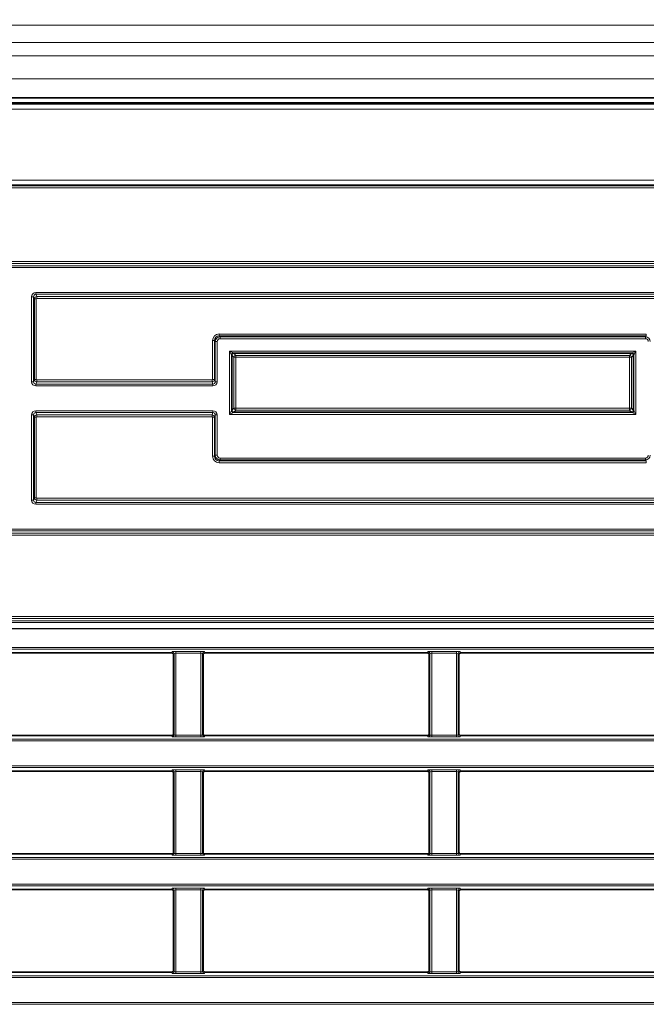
# Model space of a CAD drawing. Header units: millimetres. Extents: x 0 to 1118, y 0 to 864.
# Tile 21 of 91: x 251 to 273, y 290 to 325. Entities that reach past the tile are written whole.
import ezdxf

# ---------------------------------------------------------------- set-up
doc = ezdxf.new("R2010")
doc.units = ezdxf.units.MM
doc.layers.add('ALPHAREV', color=7, linetype='Continuous', lineweight=25)
doc.styles.add('SLDTEXTSTYLE0', font='TXT', dxfattribs={"width": 0.605})
doc.dimstyles.new('SLDDIMSTYLE0', dxfattribs={"dimtxt": 3.175, "dimasz": 4.572, "dimexe": 0, "dimexo": 0.0625, "dimgap": 0.79375, "dimtad": 0, "dimtih": 1, "dimtoh": 1, "dimdec": 1, "dimlfac": 3, "dimrnd": 1e-09, "dimzin": 4, "dimdsep": 46, "dimtxsty": 'SLDTEXTSTYLE0', "dimsah": 1, "dimcen": 0.09, "dimadec": 0, "dimazin": 1, "dimtfac": 1, "dimtofl": 0, "dimtmove": 0, "dimatfit": 3, "dimfxl": 1, "dimfrac": 2, "dimtolj": 1, "dimtzin": 12, "dimarcsym": 0})

# ---------------------------------------------------------------- blocks, each defined once
blk = doc.blocks.new('_D_5')
at = {"layer": 'ALPHAREV'}
for p, q in [((213.736, 351.397), (213.736, 301.561)), ((389.736, 351.397), (389.736, 301.561)), ((302.948, 305.597), (301.857, 305.597)), ((301.857, 305.597), (301.857, 300.725)), ((311.437, 305.597), (312.528, 305.597)), ((312.528, 305.597), (312.528, 300.725)), ((213.736, 303.161), (289.125, 303.161)), ((389.736, 303.161), (314.346, 303.161)), ((301.857, 300.725), (302.948, 300.725)), ((312.528, 300.725), (311.437, 300.725))]:
    blk.add_line(p, q, dxfattribs=at)
for points in [[(213.736, 303.161), (218.308, 302.399), (218.308, 303.923)], [(389.736, 303.161), (385.164, 303.923), (385.164, 302.399)]]:
    blk.add_solid(points, dxfattribs=at)
at = {"layer": 'ALPHAREV', "char_height": 3.175, "attachment_point": 1, "style": 'SLDTEXTSTYLE0'}
for s, insert in [('528.0', (289.851, 304.817)), ('20.8', (302.948, 304.817))]:
    blk.add_mtext(s, dxfattribs=dict(at, insert=insert))

msp = doc.modelspace()

# ---------------------------------------------------------------- linework, layer by layer
at = {"color": 7, "linetype": 'Continuous', "lineweight": 18}
for p, q in [((391.352, 324.398), (212.119, 324.398)), ((391.352, 323.788), (212.119, 323.788)), ((391.352, 323.317), (212.119, 323.317)), ((391.352, 322.51), (212.119, 322.51)), ((211.085, 321.613), (392.386, 321.613)), ((392.386, 321.446), (211.085, 321.446)), ((391.352, 321.676), (212.119, 321.676)), ((219.604, 318.941), (383.867, 318.941)), ((383.867, 318.775), (219.604, 318.775)), ((219.634, 318.744), (383.837, 318.744)), ((383.837, 318.678), (219.634, 318.678)), ((219.753, 316.076), (383.718, 316.076)), ((383.718, 316.01), (219.753, 316.01)), ((221.029, 315.929), (382.442, 315.929)), ((382.442, 315.863), (221.029, 315.863)), ((251.22, 311.846), (251.22, 314.84)), ((251.22, 314.84), (251.287, 314.84)), ((251.287, 314.84), (251.287, 311.846)), ((251.319, 314.76), (251.287, 314.84)), ((251.37, 314.99), (382.442, 314.99)), ((251.37, 314.99), (251.37, 314.924)), ((382.442, 314.924), (251.37, 314.924)), ((251.37, 314.924), (251.402, 314.843)), ((251.402, 314.843), (383.718, 314.843)), ((251.402, 314.777), (251.402, 314.843)), ((251.319, 311.926), (251.319, 314.76)), ((251.385, 314.76), (251.319, 314.76)), ((251.402, 314.777), (251.385, 314.76)), ((251.385, 314.76), (251.385, 311.926)), ((383.718, 314.777), (251.402, 314.777)), ((257.819, 313.526), (272.852, 313.526)), ((257.819, 313.526), (257.819, 313.46)), ((257.819, 313.46), (257.851, 313.428)), ((272.852, 313.46), (257.819, 313.46)), ((257.851, 313.361), (257.851, 313.428)), ((257.851, 313.428), (272.82, 313.428)), ((272.82, 313.428), (272.852, 313.46)), ((272.82, 313.361), (272.82, 313.428)), ((272.852, 313.526), (272.852, 313.46)), ((257.586, 313.293), (257.652, 313.293)), ((257.586, 311.926), (257.586, 313.293)), ((257.684, 313.261), (257.652, 313.293)), ((257.652, 313.293), (257.652, 311.926)), ((257.751, 313.261), (257.684, 313.261)), ((257.684, 311.846), (257.684, 313.261)), ((257.751, 313.261), (257.751, 311.846)), ((272.82, 313.361), (257.851, 313.361)), ((258.187, 310.694), (258.187, 312.925)), ((258.187, 312.925), (272.484, 312.925)), ((258.187, 312.925), (258.32, 312.859)), ((258.253, 312.792), (258.187, 312.925)), ((258.253, 312.792), (258.253, 310.828)), ((258.264, 312.782), (258.253, 312.792)), ((258.34, 312.705), (258.264, 312.782)), ((272.351, 312.859), (258.32, 312.859)), ((258.32, 312.859), (258.331, 312.848)), ((258.331, 312.848), (258.407, 312.772)), ((258.407, 312.772), (272.264, 312.772)), ((258.407, 312.705), (258.407, 312.772)), ((272.264, 312.772), (272.341, 312.848)), ((272.264, 312.772), (272.264, 312.705)), ((272.407, 312.782), (272.331, 312.705)), ((272.341, 312.848), (272.351, 312.859)), ((272.351, 312.859), (272.484, 312.925)), ((272.418, 312.792), (272.407, 312.782)), ((272.484, 312.925), (272.418, 312.792)), ((272.418, 310.828), (272.418, 312.792)), ((272.484, 312.925), (272.484, 310.694)), ((258.34, 312.705), (258.407, 312.705)), ((258.34, 310.914), (258.34, 312.705)), ((272.264, 312.705), (258.407, 312.705)), ((258.407, 312.705), (258.407, 310.914)), ((272.264, 312.705), (272.331, 312.705)), ((272.264, 310.914), (272.264, 312.705)), ((272.331, 312.705), (272.331, 310.914)), ((251.22, 311.846), (251.287, 311.846)), ((251.287, 311.846), (251.319, 311.926)), ((251.385, 311.926), (251.319, 311.926)), ((251.402, 311.843), (251.37, 311.763)), ((251.37, 311.696), (251.37, 311.763)), ((251.37, 311.763), (257.601, 311.763)), ((257.601, 311.696), (251.37, 311.696)), ((251.385, 311.926), (251.402, 311.91)), ((251.402, 311.91), (251.402, 311.843)), ((251.402, 311.91), (257.569, 311.91)), ((257.569, 311.843), (251.402, 311.843)), ((257.569, 311.91), (257.586, 311.926)), ((257.569, 311.91), (257.569, 311.843)), ((257.601, 311.763), (257.569, 311.843)), ((257.586, 311.926), (257.652, 311.926)), ((257.601, 311.696), (257.601, 311.763)), ((257.652, 311.926), (257.684, 311.846)), ((257.751, 311.846), (257.684, 311.846)), ((251.22, 307.679), (251.22, 310.674)), ((251.287, 310.674), (251.22, 310.674)), ((251.287, 310.674), (251.287, 307.679)), ((251.319, 310.593), (251.287, 310.674)), ((251.37, 310.824), (257.601, 310.824)), ((251.37, 310.757), (251.37, 310.824)), ((257.601, 310.757), (251.37, 310.757)), ((251.37, 310.757), (251.402, 310.677)), ((251.402, 310.677), (257.569, 310.677)), ((251.402, 310.677), (251.402, 310.61)), ((257.569, 310.677), (257.601, 310.757)), ((257.569, 310.677), (257.569, 310.61)), ((257.601, 310.757), (257.601, 310.824)), ((257.684, 310.674), (257.652, 310.593)), ((257.684, 309.259), (257.684, 310.674)), ((257.684, 310.674), (257.751, 310.674)), ((257.751, 310.674), (257.751, 309.259)), ((258.187, 310.694), (258.253, 310.828)), ((258.32, 310.761), (258.187, 310.694)), ((272.484, 310.694), (258.187, 310.694)), ((258.253, 310.828), (258.264, 310.838)), ((258.264, 310.838), (258.34, 310.914)), ((258.331, 310.771), (258.32, 310.761)), ((258.32, 310.761), (272.351, 310.761)), ((258.407, 310.848), (258.331, 310.771)), ((258.34, 310.914), (258.407, 310.914)), ((258.407, 310.914), (272.264, 310.914)), ((258.407, 310.848), (258.407, 310.914)), ((272.264, 310.848), (258.407, 310.848)), ((272.264, 310.914), (272.331, 310.914)), ((272.264, 310.914), (272.264, 310.848)), ((272.341, 310.771), (272.264, 310.848)), ((272.331, 310.914), (272.407, 310.838)), ((272.351, 310.761), (272.341, 310.771)), ((272.484, 310.694), (272.351, 310.761)), ((272.407, 310.838), (272.418, 310.828)), ((272.418, 310.828), (272.484, 310.694)), ((251.319, 307.76), (251.319, 310.593)), ((251.319, 310.593), (251.385, 310.593)), ((251.402, 310.61), (251.385, 310.593)), ((251.385, 310.593), (251.385, 307.76)), ((257.569, 310.61), (251.402, 310.61)), ((257.586, 310.593), (257.569, 310.61)), ((257.586, 309.227), (257.586, 310.593)), ((257.652, 310.593), (257.586, 310.593)), ((257.652, 310.593), (257.652, 309.227)), ((257.652, 309.227), (257.684, 309.259)), ((257.684, 309.259), (257.751, 309.259)), ((257.652, 309.227), (257.586, 309.227)), ((257.851, 309.092), (257.819, 309.06)), ((257.819, 309.06), (272.852, 309.06)), ((257.819, 309.06), (257.819, 308.993)), ((272.852, 308.993), (257.819, 308.993)), ((257.851, 309.159), (272.82, 309.159)), ((257.851, 309.092), (257.851, 309.159)), ((272.82, 309.092), (257.851, 309.092)), ((272.82, 309.092), (272.82, 309.159)), ((272.852, 309.06), (272.82, 309.092)), ((272.852, 309.06), (272.852, 308.993)), ((251.287, 307.679), (251.22, 307.679)), ((251.287, 307.679), (251.319, 307.76)), ((251.319, 307.76), (251.385, 307.76)), ((251.402, 307.676), (251.37, 307.596)), ((251.37, 307.596), (395.076, 307.596)), ((251.37, 307.596), (251.37, 307.529)), ((395.076, 307.529), (251.37, 307.529)), ((251.385, 307.76), (251.402, 307.743)), ((251.402, 307.676), (251.402, 307.743)), ((251.402, 307.743), (396.351, 307.743)), ((396.351, 307.676), (251.402, 307.676)), ((207.12, 306.51), (396.351, 306.51)), ((208.395, 306.657), (395.076, 306.657)), ((395.076, 306.59), (208.395, 306.59)), ((396.351, 306.443), (207.12, 306.443)), ((207.12, 303.576), (396.351, 303.576)), ((396.351, 303.51), (207.12, 303.51)), ((208.395, 303.429), (395.076, 303.429)), ((395.076, 303.363), (208.395, 303.363)), ((208.395, 302.49), (395.076, 302.49)), ((395.076, 302.424), (208.395, 302.424)), ((256.149, 302.297), (256.168, 302.344)), ((256.301, 302.349), (257.17, 302.349)), ((256.301, 302.349), (256.301, 302.283)), ((257.17, 302.349), (257.17, 302.283)), ((257.303, 302.344), (257.322, 302.297)), ((265.149, 302.297), (265.168, 302.344)), ((265.301, 302.349), (266.17, 302.349)), ((265.301, 302.349), (265.301, 302.283)), ((266.17, 302.349), (266.17, 302.283)), ((266.303, 302.344), (266.322, 302.297)), ((256.234, 302.277), (256.216, 302.23)), ((256.234, 299.409), (256.234, 302.277)), ((257.17, 302.283), (256.301, 302.283)), ((256.301, 302.283), (256.301, 299.404)), ((257.17, 299.404), (257.17, 302.283)), ((257.237, 302.277), (257.237, 299.409)), ((257.255, 302.23), (257.237, 302.277)), ((265.234, 302.277), (265.216, 302.23)), ((265.234, 299.409), (265.234, 302.277)), ((266.17, 302.283), (265.301, 302.283)), ((265.301, 302.283), (265.301, 299.404)), ((266.17, 299.404), (266.17, 302.283)), ((266.237, 302.277), (266.237, 299.409)), ((266.255, 302.23), (266.237, 302.277)), ((208.395, 299.263), (395.076, 299.263)), ((256.168, 299.343), (256.149, 299.389)), ((256.216, 299.456), (256.234, 299.409)), ((256.301, 299.404), (257.17, 299.404)), ((256.301, 299.404), (256.301, 299.337)), ((257.17, 299.337), (256.301, 299.337)), ((257.17, 299.404), (257.17, 299.337)), ((257.237, 299.409), (257.255, 299.456)), ((257.322, 299.389), (257.303, 299.343)), ((265.168, 299.343), (265.149, 299.389)), ((265.216, 299.456), (265.234, 299.409)), ((265.301, 299.404), (265.301, 299.337)), ((265.301, 299.404), (266.17, 299.404)), ((266.17, 299.337), (265.301, 299.337)), ((266.17, 299.404), (266.17, 299.337)), ((266.237, 299.409), (266.255, 299.456)), ((266.322, 299.389), (266.303, 299.343)), ((395.076, 299.196), (208.395, 299.196)), ((208.395, 298.324), (395.076, 298.324)), ((395.076, 298.257), (208.395, 298.257)), ((256.149, 298.13), (256.168, 298.177)), ((256.301, 298.183), (257.17, 298.183)), ((256.301, 298.116), (256.301, 298.183)), ((257.17, 298.116), (257.17, 298.183)), ((257.303, 298.177), (257.322, 298.13)), ((265.149, 298.13), (265.168, 298.177)), ((265.301, 298.183), (266.17, 298.183)), ((265.301, 298.116), (265.301, 298.183)), ((266.17, 298.116), (266.17, 298.183)), ((266.303, 298.177), (266.322, 298.13)), ((256.234, 298.11), (256.216, 298.064)), ((256.234, 295.243), (256.234, 298.11)), ((257.17, 298.116), (256.301, 298.116)), ((256.301, 298.116), (256.301, 295.237)), ((257.17, 295.237), (257.17, 298.116)), ((257.237, 298.11), (257.237, 295.243)), ((257.255, 298.064), (257.237, 298.11)), ((265.234, 298.11), (265.216, 298.064)), ((265.234, 295.243), (265.234, 298.11)), ((266.17, 298.116), (265.301, 298.116)), ((265.301, 298.116), (265.301, 295.237)), ((266.17, 295.237), (266.17, 298.116)), ((266.237, 298.11), (266.237, 295.243)), ((266.255, 298.064), (266.237, 298.11)), ((208.395, 295.096), (395.076, 295.096)), ((256.168, 295.176), (256.149, 295.223)), ((256.216, 295.289), (256.234, 295.243)), ((256.301, 295.17), (256.301, 295.237)), ((256.301, 295.237), (257.17, 295.237)), ((257.17, 295.17), (256.301, 295.17)), ((257.17, 295.17), (257.17, 295.237)), ((257.237, 295.243), (257.255, 295.289)), ((257.322, 295.223), (257.303, 295.176)), ((265.168, 295.176), (265.149, 295.223)), ((265.216, 295.289), (265.234, 295.243)), ((265.301, 295.17), (265.301, 295.237)), ((265.301, 295.237), (266.17, 295.237)), ((266.17, 295.17), (265.301, 295.17)), ((266.17, 295.17), (266.17, 295.237)), ((266.237, 295.243), (266.255, 295.289)), ((266.322, 295.223), (266.303, 295.176)), ((395.076, 295.029), (208.395, 295.029)), ((208.395, 294.157), (395.076, 294.157)), ((395.076, 294.09), (208.395, 294.09)), ((256.149, 293.964), (256.168, 294.01)), ((256.301, 294.016), (257.17, 294.016)), ((256.301, 293.949), (256.301, 294.016)), ((257.17, 293.949), (257.17, 294.016)), ((257.303, 294.01), (257.322, 293.964)), ((265.149, 293.964), (265.168, 294.01)), ((265.301, 294.016), (266.17, 294.016)), ((265.301, 293.949), (265.301, 294.016)), ((266.17, 293.949), (266.17, 294.016)), ((266.303, 294.01), (266.322, 293.964)), ((256.234, 293.944), (256.216, 293.897)), ((256.234, 291.076), (256.234, 293.944)), ((257.17, 293.949), (256.301, 293.949)), ((256.301, 293.949), (256.301, 291.07)), ((257.17, 291.07), (257.17, 293.949)), ((257.237, 293.944), (257.237, 291.076)), ((257.255, 293.897), (257.237, 293.944)), ((265.234, 293.944), (265.216, 293.897)), ((265.234, 291.076), (265.234, 293.944)), ((266.17, 293.949), (265.301, 293.949)), ((265.301, 293.949), (265.301, 291.07)), ((266.17, 291.07), (266.17, 293.949)), ((266.237, 293.944), (266.237, 291.076)), ((266.255, 293.897), (266.237, 293.944)), ((208.395, 290.929), (395.076, 290.929)), ((256.168, 291.009), (256.149, 291.056)), ((256.216, 291.123), (256.234, 291.076)), ((256.301, 291.004), (256.301, 291.07)), ((256.301, 291.07), (257.17, 291.07)), ((257.17, 291.004), (256.301, 291.004)), ((257.17, 291.004), (257.17, 291.07)), ((257.237, 291.076), (257.255, 291.123)), ((257.322, 291.056), (257.303, 291.009)), ((265.168, 291.009), (265.149, 291.056)), ((265.216, 291.123), (265.234, 291.076)), ((265.301, 291.004), (265.301, 291.07)), ((265.301, 291.07), (266.17, 291.07)), ((266.17, 291.004), (265.301, 291.004)), ((266.17, 291.004), (266.17, 291.07)), ((266.237, 291.076), (266.255, 291.123)), ((266.322, 291.056), (266.303, 291.009)), ((395.076, 290.863), (208.395, 290.863)), ((208.395, 289.99), (395.076, 289.99)), ((395.076, 289.924), (208.395, 289.924))]:
    msp.add_line(p, q, dxfattribs=at)
at = {"color": 7, "linetype": 'Continuous', "lineweight": 35}
for p, q in [((391.352, 321.843), (212.119, 321.843)), ((211.075, 321.636), (392.396, 321.636)), ((258.264, 310.838), (258.264, 312.782)), ((258.264, 312.782), (258.264, 312.782)), ((258.331, 312.848), (272.341, 312.848)), ((258.331, 312.848), (258.331, 312.848)), ((272.341, 312.848), (272.341, 312.848)), ((272.407, 312.782), (272.407, 312.782)), ((272.407, 312.782), (272.407, 310.838)), ((258.264, 310.838), (258.264, 310.838)), ((272.341, 310.771), (258.331, 310.771)), ((258.331, 310.771), (258.331, 310.771)), ((272.341, 310.771), (272.341, 310.771)), ((272.407, 310.838), (272.407, 310.838)), ((256.149, 302.297), (248.322, 302.297)), ((256.216, 299.456), (256.216, 302.23)), ((257.255, 302.23), (257.255, 299.456)), ((265.149, 302.297), (257.322, 302.297)), ((265.216, 299.456), (265.216, 302.23)), ((266.255, 302.23), (266.255, 299.456)), ((274.149, 302.297), (266.322, 302.297)), ((256.149, 299.389), (248.322, 299.389)), ((265.149, 299.389), (257.322, 299.389)), ((274.149, 299.389), (266.322, 299.389)), ((256.149, 298.13), (248.322, 298.13)), ((256.216, 295.289), (256.216, 298.064)), ((257.255, 298.064), (257.255, 295.289)), ((265.149, 298.13), (257.322, 298.13)), ((265.216, 295.289), (265.216, 298.064)), ((266.255, 298.064), (266.255, 295.289)), ((274.149, 298.13), (266.322, 298.13)), ((256.149, 295.223), (248.322, 295.223)), ((265.149, 295.223), (257.322, 295.223)), ((274.149, 295.223), (266.322, 295.223)), ((256.149, 293.964), (248.322, 293.964)), ((256.216, 291.123), (256.216, 293.897)), ((257.255, 293.897), (257.255, 291.123)), ((265.149, 293.964), (257.322, 293.964)), ((265.216, 291.123), (265.216, 293.897)), ((266.255, 293.897), (266.255, 291.123)), ((274.149, 293.964), (266.322, 293.964)), ((256.149, 291.056), (248.322, 291.056)), ((265.149, 291.056), (257.322, 291.056)), ((274.149, 291.056), (266.322, 291.056))]:
    msp.add_line(p, q, dxfattribs=at)
at = {"color": 7, "linetype": 'Continuous', "lineweight": 18}
for centre, start, end in [((258.32, 312.792), 90.0204, 179.9796), ((258.407, 312.705), 90.0204, 179.9796), ((272.264, 312.705), 0.0204, 89.9796), ((272.351, 312.792), 0.0204, 89.9796), ((258.32, 310.828), 180.0204, 269.9796), ((258.407, 310.914), 180.0204, 269.9796), ((272.264, 310.914), 270.0204, 359.9796), ((272.351, 310.828), 270.0204, 359.9796), ((256.168, 302.277), 0.074, 89.9718), ((257.303, 302.277), 90.0282, 179.926), ((265.168, 302.277), 0.074, 89.9718), ((266.303, 302.277), 90.0282, 179.926), ((256.168, 299.409), 270.0282, 359.926), ((257.303, 299.409), 180.074, 269.9718), ((265.168, 299.409), 270.0282, 359.926), ((266.303, 299.409), 180.074, 269.9718), ((256.168, 298.11), 0.074, 89.9718), ((257.303, 298.11), 90.0282, 179.926), ((265.168, 298.11), 0.074, 89.9718), ((266.303, 298.11), 90.0282, 179.926), ((256.168, 295.243), 270.0282, 359.926), ((257.303, 295.243), 180.074, 269.9718), ((265.168, 295.243), 270.0282, 359.926), ((266.303, 295.243), 180.074, 269.9718), ((256.168, 293.943), 0.074, 89.9718), ((257.303, 293.943), 90.0282, 179.926), ((265.168, 293.943), 0.074, 89.9718), ((266.303, 293.943), 90.0282, 179.926), ((256.168, 291.076), 270.0282, 359.926), ((257.303, 291.076), 180.074, 269.9718), ((265.168, 291.076), 270.0282, 359.926), ((266.303, 291.076), 180.074, 269.9718)]:
    msp.add_arc(centre, 0.0667, start, end, dxfattribs=at)
for centre, major_axis, ratio, start_param, end_param in [((251.37, 314.84), (-0.056, 0.139), 0.998896, 5.903243, 7.473278), ((251.37, 314.84), (-0.031, 0.0776), 0.997137, 5.903243, 7.473278), ((251.402, 314.76), (0.0774, 0.0309), 0.999338, 1.190854, 2.760889), ((257.819, 313.293), (-0.165, 0.165), 0.999695, 5.497939, 7.068431), ((257.819, 313.293), (0.118, -0.118), 0.999452, 2.356347, 3.926839), ((257.851, 313.261), (0.118, -0.118), 0.999939, 2.356347, 3.926839), ((272.82, 313.261), (0.118, 0.118), 0.999939, 5.497939, 7.068431), ((257.851, 313.261), (-0.0707, 0.0707), 0.999695, 5.497939, 7.068431), ((272.82, 313.261), (0.0707, 0.0707), 0.999695, 5.497939, 7.068431), ((251.37, 311.846), (-0.056, -0.139), 0.998896, 5.093092, 6.663127), ((251.37, 311.846), (0.031, 0.0776), 0.997137, 1.9515, 3.521535), ((251.402, 311.926), (0.0774, -0.0309), 0.999338, 3.522296, 5.092331), ((257.569, 311.926), (0.0774, 0.0309), 0.999338, 4.332447, 5.902482), ((257.601, 311.846), (-0.056, 0.139), 0.998896, 2.761651, 4.331686), ((257.601, 311.846), (-0.031, 0.0776), 0.997137, 2.761651, 4.331686), ((251.37, 310.674), (-0.056, 0.139), 0.998896, 5.903243, 7.473278), ((251.37, 310.674), (-0.031, 0.0776), 0.997137, 5.903243, 7.473278), ((251.402, 310.593), (0.0774, 0.0309), 0.999338, 1.190854, 2.760889), ((257.569, 310.593), (0.0774, -0.0309), 0.999338, 0.380703, 1.950738), ((257.601, 310.674), (-0.056, -0.139), 0.998896, 1.9515, 3.521535), ((257.601, 310.674), (0.031, 0.0776), 0.997137, 5.093092, 6.663127), ((257.851, 309.259), (0.118, 0.118), 0.999939, 2.356347, 3.926839), ((257.851, 309.259), (0.0707, 0.0707), 0.999695, 2.356347, 3.926839), ((272.82, 309.259), (-0.0707, 0.0707), 0.999695, 2.356347, 3.926839), ((272.82, 309.259), (0.118, -0.118), 0.999939, 5.497939, 7.068431), ((257.819, 309.227), (0.165, 0.165), 0.999695, 2.356347, 3.926839), ((257.819, 309.227), (0.118, 0.118), 0.999452, 2.356347, 3.926839), ((251.37, 307.679), (0.056, 0.139), 0.998896, 1.9515, 3.521535), ((251.37, 307.679), (0.031, 0.0776), 0.997137, 1.9515, 3.521535), ((251.402, 307.76), (0.0774, -0.0309), 0.999338, 3.522296, 5.092331), ((256.301, 302.343), (0.133, 0), 0.043661, 1.570796, 3.124139), ((257.17, 302.343), (0.133, 0), 0.043661, 0.017453, 1.570796), ((265.301, 302.343), (0.133, 0), 0.043661, 1.570796, 3.124139), ((266.17, 302.343), (0.133, 0), 0.043661, 0.017453, 1.570796), ((256.301, 302.277), (0.0667, 0), 0.087322, 1.570796, 3.124139), ((257.17, 302.277), (0.0667, 0), 0.087322, 0.017453, 1.570796), ((265.301, 302.277), (0.0667, 0), 0.087322, 1.570796, 3.124139), ((266.17, 302.277), (0.0667, 0), 0.087322, 0.017453, 1.570796), ((256.301, 299.343), (0.133, 0), 0.043661, 3.159046, 4.712389), ((256.301, 299.41), (0.0667, 0), 0.087322, 3.159046, 4.712389), ((257.17, 299.41), (0.0667, 0), 0.087322, 4.712389, 6.265732), ((257.17, 299.343), (0.133, 0), 0.043661, 4.712389, 6.265732), ((265.301, 299.343), (0.133, 0), 0.043661, 3.159046, 4.712389), ((265.301, 299.41), (0.0667, 0), 0.087322, 3.159046, 4.712389), ((266.17, 299.41), (0.0667, 0), 0.087322, 4.712389, 6.265732), ((266.17, 299.343), (0.133, 0), 0.043661, 4.712389, 6.265732), ((256.301, 298.177), (0.133, 0), 0.043661, 1.570796, 3.124139), ((257.17, 298.177), (0.133, 0), 0.043661, 0.017453, 1.570796), ((265.301, 298.177), (0.133, 0), 0.043661, 1.570796, 3.124139), ((266.17, 298.177), (0.133, 0), 0.043661, 0.017453, 1.570796), ((256.301, 298.11), (0.0667, 0), 0.087322, 1.570796, 3.124139), ((257.17, 298.11), (0.0667, 0), 0.087322, 0.017453, 1.570796), ((265.301, 298.11), (0.0667, 0), 0.087322, 1.570796, 3.124139), ((266.17, 298.11), (0.0667, 0), 0.087322, 0.017453, 1.570796), ((256.301, 295.176), (0.133, 0), 0.043661, 3.159046, 4.712389), ((256.301, 295.243), (0.0667, 0), 0.087322, 3.159046, 4.712389), ((257.17, 295.243), (0.0667, 0), 0.087322, 4.712389, 6.265732), ((257.17, 295.176), (0.133, 0), 0.043661, 4.712389, 6.265732), ((265.301, 295.176), (0.133, 0), 0.043661, 3.159046, 4.712389), ((265.301, 295.243), (0.0667, 0), 0.087322, 3.159046, 4.712389), ((266.17, 295.243), (0.0667, 0), 0.087322, 4.712389, 6.265732), ((266.17, 295.176), (0.133, 0), 0.043661, 4.712389, 6.265732), ((256.301, 294.01), (0.133, 0), 0.043661, 1.570796, 3.124139), ((257.17, 294.01), (0.133, 0), 0.043661, 0.017453, 1.570796), ((265.301, 294.01), (0.133, 0), 0.043661, 1.570796, 3.124139), ((266.17, 294.01), (0.133, 0), 0.043661, 0.017453, 1.570796), ((256.301, 293.943), (0.0667, 0), 0.087322, 1.570796, 3.124139), ((257.17, 293.943), (0.0667, 0), 0.087322, 0.017453, 1.570796), ((265.301, 293.943), (0.0667, 0), 0.087322, 1.570796, 3.124139), ((266.17, 293.943), (0.0667, 0), 0.087322, 0.017453, 1.570796), ((256.301, 291.01), (0.133, 0), 0.043661, 3.159046, 4.712389), ((256.301, 291.076), (0.0667, 0), 0.087322, 3.159046, 4.712389), ((257.17, 291.076), (0.0667, 0), 0.087322, 4.712389, 6.265732), ((257.17, 291.01), (0.133, 0), 0.043661, 4.712389, 6.265732), ((265.301, 291.01), (0.133, 0), 0.043661, 3.159046, 4.712389), ((265.301, 291.076), (0.0667, 0), 0.087322, 3.159046, 4.712389), ((266.17, 291.076), (0.0667, 0), 0.087322, 4.712389, 6.265732), ((266.17, 291.01), (0.133, 0), 0.043661, 4.712389, 6.265732)]:
    msp.add_ellipse(centre, major_axis=major_axis, ratio=ratio, start_param=start_param, end_param=end_param, dxfattribs=at)
at = {"color": 7, "linetype": 'Continuous', "lineweight": 35}
for centre, major_axis, ratio, start_param, end_param in [((258.331, 312.782), (0.0472, -0.0472), 0.999391, 2.356804, 3.926382), ((272.341, 312.782), (0.0472, 0.0472), 0.999391, 5.498396, 7.067974), ((258.331, 310.838), (0.0472, 0.0472), 0.999391, 2.356804, 3.926382), ((272.341, 310.838), (0.0472, -0.0472), 0.999391, 5.498396, 7.067974), ((256.149, 302.23), (-0.0248, -0.062), 0.998896, 1.9515, 3.521535), ((257.322, 302.23), (0.0248, -0.062), 0.998896, 2.761651, 4.331686), ((265.149, 302.23), (-0.0248, -0.062), 0.998896, 1.9515, 3.521535), ((266.322, 302.23), (0.0248, -0.062), 0.998896, 2.761651, 4.331686), ((256.149, 299.456), (0.0248, -0.062), 0.998896, 5.903243, 7.473278), ((257.322, 299.456), (0.0248, 0.062), 0.998896, 1.9515, 3.521535), ((265.149, 299.456), (0.0248, -0.062), 0.998896, 5.903243, 7.473278), ((266.322, 299.456), (0.0248, 0.062), 0.998896, 1.9515, 3.521535), ((256.149, 298.064), (0.0248, 0.062), 0.998896, 5.093092, 6.663127), ((257.322, 298.064), (0.0248, -0.062), 0.998896, 2.761651, 4.331686), ((265.149, 298.064), (0.0248, 0.062), 0.998896, 5.093092, 6.663127), ((266.322, 298.064), (0.0248, -0.062), 0.998896, 2.761651, 4.331686), ((256.149, 295.289), (0.0248, -0.062), 0.998896, 5.903243, 7.473278), ((257.322, 295.289), (0.0248, 0.062), 0.998896, 1.9515, 3.521535), ((265.149, 295.289), (0.0248, -0.062), 0.998896, 5.903243, 7.473278), ((266.322, 295.289), (0.0248, 0.062), 0.998896, 1.9515, 3.521535), ((256.149, 293.897), (0.0248, 0.062), 0.998896, 5.093092, 6.663127), ((257.322, 293.897), (0.0248, -0.062), 0.998896, 2.761651, 4.331686), ((265.149, 293.897), (0.0248, 0.062), 0.998896, 5.093092, 6.663127), ((266.322, 293.897), (0.0248, -0.062), 0.998896, 2.761651, 4.331686), ((256.149, 291.123), (0.0248, -0.062), 0.998896, 5.903243, 7.473278), ((257.322, 291.123), (0.0248, 0.062), 0.998896, 1.9515, 3.521535), ((265.149, 291.123), (0.0248, -0.062), 0.998896, 5.903243, 7.473278), ((266.322, 291.123), (0.0248, 0.062), 0.998896, 1.9515, 3.521535)]:
    msp.add_ellipse(centre, major_axis=major_axis, ratio=ratio, start_param=start_param, end_param=end_param, dxfattribs=at)

# ---------------------------------------------------------------- dimensions: what is measured, and where the dimension line sits
at = {"layer": 'ALPHAREV'}
dim = msp.add_linear_dim(base=(389.736, 303.161), p1=(213.736, 352.997), p2=(389.736, 352.997), dimstyle='SLDDIMSTYLE0', dxfattribs=at)
dim.commit()
dim.dimension.update_dxf_attribs({"geometry": '_D_5', "text_midpoint": (301.736, 303.161), "dimtype": 160})

doc.saveas('drawing.dxf')
